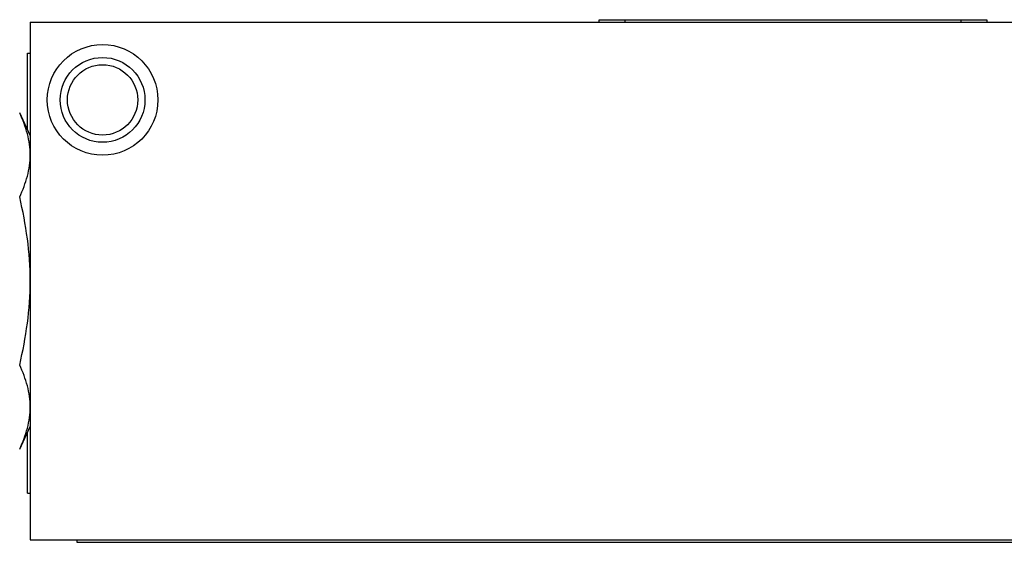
# Model space of a CAD drawing. Header units: millimetres. Extents: x 74 to 405, y 57 to 255.
# Tile 2 of 42: x 149 to 197, y 57 to 82. Entities that reach past the tile are written whole.
import ezdxf

# ---------------------------------------------------------------- set-up
doc = ezdxf.new("R2010")
doc.units = ezdxf.units.MM

msp = doc.modelspace()

# ---------------------------------------------------------------- linework, layer by layer
at = {"color": 7, "linetype": 'Continuous', "lineweight": 25}
for p, q in [((177.021, 82.188), (177.021, 82.315)), ((177.021, 82.315), (178.291, 82.315)), ((178.291, 82.315), (178.291, 82.188)), ((178.291, 82.315), (194.801, 82.315)), ((194.801, 82.188), (194.801, 82.315)), ((194.801, 82.315), (196.071, 82.315)), ((196.071, 82.315), (196.071, 82.188)), ((149.081, 82.188), (149.081, 56.788)), ((149.081, 82.188), (225.281, 82.188)), ((148.954, 80.664), (149.081, 80.664)), ((148.954, 76.904), (148.954, 80.664)), ((149.081, 76.631), (148.565, 77.737)), ((148.565, 61.239), (149.081, 62.344)), ((148.954, 59.074), (148.954, 62.072)), ((148.954, 59.074), (149.081, 59.074)), ((149.081, 56.788), (225.281, 56.788)), ((151.367, 56.788), (151.367, 56.661)), ((151.367, 56.661), (220.201, 56.661))]:
    msp.add_line(p, q, dxfattribs=at)
for radius in [2.718, 2.083, 1.727]:
    msp.add_circle((152.637, 78.378), radius, dxfattribs=at)
for points, knots in [([(149.081, 75.674), (149.081, 76.023), (149.032, 76.369), (148.853, 77.056), (148.724, 77.397), (148.565, 77.737)], [0, 0, 0, 0, 0.5, 0.5, 1, 1, 1, 1]), ([(148.565, 73.612), (148.724, 73.951), (148.853, 74.292), (149.032, 74.979), (149.081, 75.325), (149.081, 75.674)], [0, 0, 0, 0, 0.5, 0.5, 1, 1, 1, 1]), ([(149.081, 69.488), (149.081, 70.186), (149.032, 70.878), (148.853, 72.252), (148.724, 72.934), (148.565, 73.612)], [0, 0, 0, 0, 0.5, 0.5, 1, 1, 1, 1]), ([(148.565, 65.363), (148.724, 66.042), (148.853, 66.723), (149.032, 68.097), (149.081, 68.789), (149.081, 69.488)], [0, 0, 0, 0, 0.5, 0.5, 1, 1, 1, 1]), ([(149.081, 63.301), (149.081, 63.65), (149.032, 63.996), (148.853, 64.683), (148.724, 65.024), (148.565, 65.363)], [0, 0, 0, 0, 0.5, 0.5, 1, 1, 1, 1]), ([(149.081, 64.658), (149.081, 64.64), (149.081, 64.605), (149.081, 64.563), (149.081, 64.53), (149.081, 64.506), (149.081, 64.492), (149.081, 64.488), (149.081, 64.488), (149.081, 64.488)], [0, 0, 0, 0, 0.164212, 0.32784, 0.491187, 0.654556, 0.818249, 0.982567, 1, 1, 1, 1]), ([(148.565, 61.239), (148.724, 61.578), (148.853, 61.919), (149.032, 62.606), (149.081, 62.952), (149.081, 63.301)], [0, 0, 0, 0, 0.5, 0.5, 1, 1, 1, 1])]:
    msp.add_open_spline(points, degree=3, knots=knots, dxfattribs=at)

doc.saveas('drawing.dxf')
